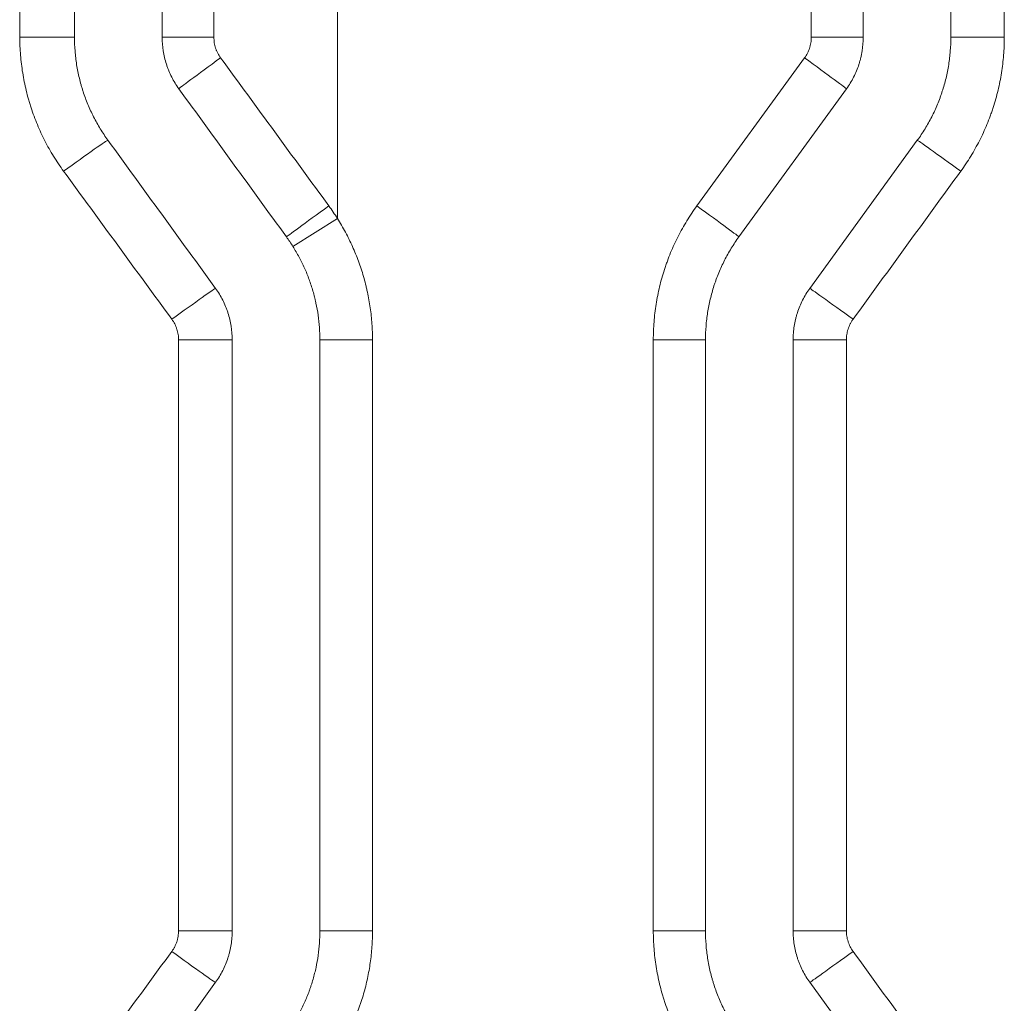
# Model space of a CAD drawing. Header units: millimetres. Extents: x 0 to 594, y 0 to 420.
# Tile 242 of 256: x 319.45 to 322.26, y 331.62 to 334.43. Entities that reach past the tile are written whole.
import ezdxf

# ---------------------------------------------------------------- set-up
doc = ezdxf.new("R2010")
doc.units = ezdxf.units.MM
doc.layers.add('1', color=7, linetype='Continuous', true_color=0xffffff)

msp = doc.modelspace()

# ---------------------------------------------------------------- linework, layer by layer
at = {"layer": '1', "color": 155, "linetype": 'Continuous', "lineweight": 13}
for p, q in [((321.7126, 334.3793), (321.7126, 336.0668)), ((322.2633, 336.0668), (322.2633, 334.3793)), ((321.8607, 334.3793), (321.7126, 334.3793)), ((322.1107, 334.3793), (322.2633, 334.3793)), ((321.3863, 333.8983), (321.6935, 334.3205)), ((320.3607, 334.1993), (320.3607, 333.8626)), ((320.2338, 333.7827), (320.3607, 333.8626)), ((320.3107, 333.5162), (320.4609, 333.5162)), ((320.4609, 333.5162), (320.4609, 331.8312)), ((321.4107, 333.5162), (321.262, 333.5162)), ((321.262, 331.8312), (321.262, 333.5162)), ((321.6607, 333.5162), (321.8127, 333.5162)), ((321.8127, 333.5162), (321.8127, 331.8312)), ((320.3107, 331.8312), (320.4609, 331.8312)), ((321.4107, 331.8312), (321.262, 331.8312)), ((321.6607, 331.8312), (321.8127, 331.8312))]:
    msp.add_line(p, q, dxfattribs=at)
at = {"layer": '1', "color": 155, "linetype": 'Continuous', "lineweight": 18}
for p, q in [((321.8607, 336.0668), (321.8607, 334.3793)), ((322.1107, 336.0668), (322.1107, 334.3793)), ((321.813, 334.2323), (321.5062, 333.8101)), ((322.0152, 334.0854), (321.7085, 333.6632)), ((320.3107, 331.8312), (320.3107, 333.5162)), ((321.4107, 333.5162), (321.4107, 331.8312)), ((321.6607, 333.5162), (321.6607, 331.8312)), ((321.7085, 331.6842), (322.0152, 331.262))]:
    msp.add_line(p, q, dxfattribs=at)
at = {"layer": '1', "color": 155, "linetype": 'Continuous', "lineweight": 13}
for centre, major_axis, ratio, start_param, end_param in [((319.4608, 334.3793), (0.15, 0), 0.000144, 0.037302, 1.611542), ((320.0107, 334.3793), (-0.15, 0), 0.000012, 0, 1.555039), ((320.0298, 334.3205), (-0.1214, -0.0882), 0.008746, 4.724452, 6.283185), ((321.6916, 334.3205), (0.1214, -0.0882), 0.007153, 0, 1.560952), ((319.585, 333.9972), (0.1214, 0.0882), 0.020491, 0.026069, 1.599075), ((322.1366, 333.9972), (-0.1214, 0.0882), 0.009544, 4.699253, 6.270498), ((320.3366, 333.8983), (-0.1214, -0.0882), 0.000646, 4.713279, 6.283185), ((321.3849, 333.8983), (0.1214, -0.0882), 0.005504, 0, 1.563221), ((319.8917, 333.575), (0.1214, 0.0882), 0.012385, 0.015001, 1.588018), ((321.8298, 333.575), (-0.1214, 0.0882), 0.007895, 4.701522, 6.272767), ((319.9108, 333.5162), (0.15, 0), 0.000104, 4.692012, 6.266169), ((319.9108, 331.8312), (0.15, 0), 0.000318, 4.690743, 6.26501), ((319.8917, 331.7724), (0.1214, -0.0882), 0.013564, 4.694316, 6.267296), ((321.8298, 331.7724), (-0.1214, -0.0882), 0.007895, 0.010418, 1.581663)]:
    msp.add_ellipse(centre, major_axis=major_axis, ratio=ratio, start_param=start_param, end_param=end_param, dxfattribs=at)
for points in [[(320.3607, 336.2998), (320.3607, 335.5996), (320.3607, 334.8994), (320.3607, 334.1993)], [(319.4547, 334.3793), (319.4547, 334.9419), (319.4546, 335.5044), (319.4544, 336.067)], [(320.0083, 336.0668), (320.0084, 335.5043), (320.0084, 334.9418), (320.0084, 334.3793)], [(320.0276, 334.3205), (320.1305, 334.1798), (320.2335, 334.039), (320.3364, 333.8983)], [(319.8885, 333.575), (319.7856, 333.7157), (319.6826, 333.8565), (319.5797, 333.9972)], [(322.139, 333.9972), (322.0366, 333.8565), (321.9342, 333.7157), (321.8318, 333.575)], [(320.3364, 333.8983), (320.345, 333.8866), (320.3531, 333.8747), (320.3607, 333.8626)], [(319.9075, 331.8311), (319.9076, 332.3928), (319.9077, 332.9545), (319.9077, 333.5162)], [(319.5794, 331.35), (319.6824, 331.4908), (319.7853, 331.6316), (319.8883, 331.7723)], [(321.8318, 331.7724), (321.9342, 331.6316), (322.0366, 331.4909), (322.139, 331.3502)]]:
    msp.add_open_spline(points, degree=3, dxfattribs=at)
at = {"layer": '1', "color": 155, "linetype": 'Continuous', "lineweight": 18}
for points in [[(319.6107, 334.3793), (319.6107, 334.9418), (319.6107, 335.5043), (319.6107, 336.0668)], [(319.8607, 334.3793), (319.8607, 334.9418), (319.8607, 335.5043), (319.8607, 336.0668)], [(320.2152, 333.8101), (320.113, 333.9509), (320.0107, 334.0916), (319.9085, 334.2323)], [(320.013, 333.6632), (319.9107, 333.8039), (319.8085, 333.9447), (319.7062, 334.0854)], [(320.2338, 333.7827), (320.228, 333.792), (320.2218, 333.8011), (320.2152, 333.8101)], [(320.0607, 331.8312), (320.0607, 332.3928), (320.0607, 332.9545), (320.0607, 333.5162)], [(319.7062, 331.262), (319.8085, 331.4027), (319.9107, 331.5435), (320.013, 331.6842)]]:
    msp.add_open_spline(points, degree=3, dxfattribs=at)
at = {"layer": '1', "color": 155, "linetype": 'Continuous', "lineweight": 13}
for points, knots in [([(319.5797, 333.9972), (319.5696, 334.0111), (319.5601, 334.0252), (319.5422, 334.0542), (319.5256, 334.0837), (319.5113, 334.1144), (319.4982, 334.1458), (319.4923, 334.1617), (319.4856, 334.1821), (319.4843, 334.1861), (319.4818, 334.1944), (319.4806, 334.1985), (319.477, 334.2108), (319.4749, 334.2191), (319.4689, 334.244), (319.4622, 334.2773), (319.4581, 334.3111), (319.4554, 334.3451), (319.4547, 334.3621), (319.4547, 334.3793)], [0, 0, 0, 0, 0.125, 0.125, 0.25, 0.375, 0.375, 0.5, 0.5, 0.53125, 0.53125, 0.5625, 0.5625, 0.625, 0.625, 0.75, 0.875, 0.875, 1, 1, 1, 1]), ([(320.0084, 334.3793), (320.0084, 334.374), (320.0088, 334.3688), (320.0104, 334.3585), (320.0117, 334.3534), (320.0137, 334.3472), (320.0141, 334.3459), (320.0151, 334.3434), (320.0165, 334.3398), (320.0182, 334.3362), (320.0217, 334.3292), (320.0245, 334.3248), (320.0276, 334.3205)], [0, 0, 0, 0, 0.25, 0.25, 0.5, 0.5, 0.5625, 0.5625, 0.625, 0.75, 0.75, 1, 1, 1, 1]), ([(321.6935, 334.3205), (321.6966, 334.3248), (321.6993, 334.3292), (321.704, 334.3385), (321.706, 334.3433), (321.7081, 334.3496), (321.7085, 334.3509), (321.7092, 334.3534), (321.7102, 334.3572), (321.7109, 334.361), (321.7122, 334.3688), (321.7126, 334.374), (321.7126, 334.3793)], [0, 0, 0, 0, 0.25, 0.25, 0.5, 0.5, 0.5625, 0.5625, 0.625, 0.75, 0.75, 1, 1, 1, 1]), ([(322.2633, 334.3793), (322.2633, 334.3707), (322.2632, 334.3622), (322.2625, 334.3451), (322.262, 334.3366), (322.26, 334.3112), (322.256, 334.2776), (322.2494, 334.2444), (322.2415, 334.2114), (322.2369, 334.195), (322.2303, 334.1747), (322.2289, 334.1706), (322.2261, 334.1625), (322.2246, 334.1585), (322.2202, 334.1464), (322.2171, 334.1385), (322.2073, 334.1148), (322.193, 334.084), (322.1764, 334.0543), (322.1586, 334.0253), (322.1491, 334.0111), (322.139, 333.9972)], [0, 0, 0, 0, 0.0625, 0.0625, 0.125, 0.125, 0.25, 0.375, 0.375, 0.5, 0.5, 0.53125, 0.53125, 0.5625, 0.5625, 0.625, 0.625, 0.75, 0.875, 0.875, 1, 1, 1, 1]), ([(321.262, 333.5162), (321.262, 333.5334), (321.2627, 333.5504), (321.2653, 333.5843), (321.2693, 333.618), (321.2759, 333.6512), (321.2838, 333.6841), (321.2884, 333.7005), (321.2951, 333.7208), (321.2964, 333.7249), (321.2992, 333.733), (321.3007, 333.7371), (321.3051, 333.7491), (321.3082, 333.7571), (321.318, 333.7807), (321.3323, 333.8116), (321.3489, 333.8412), (321.3667, 333.8702), (321.3762, 333.8844), (321.3863, 333.8983)], [0, 0, 0, 0, 0.125, 0.125, 0.25, 0.375, 0.375, 0.5, 0.5, 0.53125, 0.53125, 0.5625, 0.5625, 0.625, 0.625, 0.75, 0.875, 0.875, 1, 1, 1, 1]), ([(320.3607, 333.8626), (320.3689, 333.8497), (320.3766, 333.8365), (320.391, 333.8097), (320.4043, 333.7825), (320.4215, 333.7405), (320.4309, 333.7117), (320.4373, 333.6898), (320.4403, 333.6787), (320.443, 333.6676), (320.4447, 333.6601), (320.4456, 333.6564), (320.4496, 333.6377), (320.455, 333.6076), (320.4598, 333.5621), (320.4609, 333.5316), (320.4609, 333.5162)], [0, 0, 0, 0, 0.125, 0.125, 0.25, 0.375, 0.5, 0.5, 0.5625, 0.59375, 0.59375, 0.625, 0.625, 0.75, 0.875, 1, 1, 1, 1]), ([(319.9077, 333.5162), (319.9077, 333.5215), (319.9073, 333.5267), (319.9056, 333.537), (319.9044, 333.5421), (319.9024, 333.5483), (319.9019, 333.5496), (319.901, 333.5521), (319.8996, 333.5557), (319.8979, 333.5593), (319.8944, 333.5663), (319.8916, 333.5707), (319.8885, 333.575)], [0, 0, 0, 0, 0.25, 0.25, 0.5, 0.5, 0.5625, 0.5625, 0.625, 0.75, 0.75, 1, 1, 1, 1]), ([(321.8318, 333.575), (321.8303, 333.5729), (321.8288, 333.5707), (321.8261, 333.5662), (321.8248, 333.564), (321.8213, 333.557), (321.8193, 333.5522), (321.8172, 333.5459), (321.8168, 333.5447), (321.8161, 333.5421), (321.8151, 333.5383), (321.8144, 333.5345), (321.8131, 333.5267), (321.8127, 333.5215), (321.8127, 333.5162)], [0, 0, 0, 0, 0.125, 0.125, 0.25, 0.25, 0.5, 0.5, 0.5625, 0.5625, 0.625, 0.75, 0.75, 1, 1, 1, 1]), ([(319.8883, 331.7723), (319.8898, 331.7745), (319.8913, 331.7766), (319.8941, 331.7811), (319.8953, 331.7834), (319.8989, 331.7903), (319.9009, 331.7951), (319.903, 331.8014), (319.9034, 331.8026), (319.9041, 331.8052), (319.9051, 331.809), (319.9059, 331.8128), (319.9071, 331.8206), (319.9075, 331.8258), (319.9075, 331.8311)], [0, 0, 0, 0, 0.125, 0.125, 0.25, 0.25, 0.5, 0.5, 0.5625, 0.5625, 0.625, 0.75, 0.75, 1, 1, 1, 1]), ([(320.4609, 331.8312), (320.4609, 331.8158), (320.4603, 331.8006), (320.4582, 331.7703), (320.455, 331.7401), (320.4471, 331.6955), (320.4397, 331.666), (320.4334, 331.6441), (320.43, 331.6332), (320.4264, 331.6223), (320.4239, 331.6151), (320.4226, 331.6114), (320.416, 331.5935), (320.4045, 331.5652), (320.3843, 331.5241), (320.3689, 331.4977), (320.3607, 331.4847)], [0, 0, 0, 0, 0.125, 0.125, 0.25, 0.375, 0.5, 0.5, 0.5625, 0.59375, 0.59375, 0.625, 0.625, 0.75, 0.875, 1, 1, 1, 1]), ([(321.3863, 331.4491), (321.3762, 331.463), (321.3667, 331.4772), (321.3489, 331.5061), (321.3324, 331.5357), (321.3182, 331.5664), (321.3052, 331.5977), (321.2992, 331.6137), (321.2926, 331.634), (321.2913, 331.6381), (321.2888, 331.6463), (321.2876, 331.6504), (321.2841, 331.6628), (321.282, 331.671), (321.276, 331.6959), (321.2693, 331.7292), (321.2653, 331.763), (321.2627, 331.7969), (321.262, 331.814), (321.262, 331.8312)], [0, 0, 0, 0, 0.125, 0.125, 0.25, 0.375, 0.375, 0.5, 0.5, 0.53125, 0.53125, 0.5625, 0.5625, 0.625, 0.625, 0.75, 0.875, 0.875, 1, 1, 1, 1]), ([(321.8127, 331.8312), (321.8127, 331.8259), (321.8131, 331.8207), (321.8148, 331.8104), (321.816, 331.8053), (321.818, 331.799), (321.8184, 331.7978), (321.8194, 331.7953), (321.8208, 331.7916), (321.8224, 331.7881), (321.826, 331.7811), (321.8287, 331.7766), (321.8318, 331.7724)], [0, 0, 0, 0, 0.25, 0.25, 0.5, 0.5, 0.5625, 0.5625, 0.625, 0.75, 0.75, 1, 1, 1, 1])]:
    msp.add_open_spline(points, degree=3, knots=knots, dxfattribs=at)
at = {"layer": '1', "color": 155, "linetype": 'Continuous', "lineweight": 18}
for points, knots in [([(319.7062, 334.0854), (319.6985, 334.0961), (319.6912, 334.107), (319.6775, 334.1293), (319.6648, 334.152), (319.6539, 334.1757), (319.6439, 334.1997), (319.6394, 334.212), (319.6343, 334.2276), (319.6333, 334.2308), (319.6314, 334.2371), (319.6304, 334.2403), (319.6278, 334.2498), (319.6261, 334.2561), (319.6215, 334.2753), (319.6164, 334.3009), (319.6133, 334.3269), (319.6113, 334.353), (319.6107, 334.3661), (319.6107, 334.3793)], [0, 0, 0, 0, 0.125, 0.125, 0.25, 0.375, 0.375, 0.5, 0.5, 0.53125, 0.53125, 0.5625, 0.5625, 0.625, 0.625, 0.75, 0.875, 0.875, 1, 1, 1, 1]), ([(319.9085, 334.2323), (319.9007, 334.243), (319.8939, 334.2542), (319.885, 334.2717), (319.8823, 334.2776), (319.8785, 334.2867), (319.8773, 334.2897), (319.875, 334.2959), (319.8739, 334.299), (319.8689, 334.3147), (319.8658, 334.3274), (319.8618, 334.3531), (319.8607, 334.3661), (319.8607, 334.3793)], [0, 0, 0, 0, 0.25, 0.25, 0.375, 0.375, 0.4375, 0.4375, 0.5, 0.5, 0.75, 0.75, 1, 1, 1, 1]), ([(321.8607, 334.3793), (321.8607, 334.3661), (321.8597, 334.353), (321.8566, 334.3337), (321.8554, 334.3273), (321.8531, 334.3177), (321.8522, 334.3145), (321.8504, 334.3082), (321.8495, 334.305), (321.8444, 334.2894), (321.8394, 334.2774), (321.8276, 334.2542), (321.8208, 334.243), (321.813, 334.2323)], [0, 0, 0, 0, 0.25, 0.25, 0.375, 0.375, 0.4375, 0.4375, 0.5, 0.5, 0.75, 0.75, 1, 1, 1, 1]), ([(322.1107, 334.3793), (322.1107, 334.3661), (322.1102, 334.353), (322.1082, 334.3269), (322.1051, 334.301), (322.1, 334.2755), (322.094, 334.2501), (322.0904, 334.2375), (322.0853, 334.2219), (322.0843, 334.2188), (322.0821, 334.2126), (322.081, 334.2094), (322.0776, 334.2002), (322.0752, 334.1941), (322.0677, 334.1759), (322.0567, 334.1521), (322.044, 334.1293), (322.0303, 334.107), (322.023, 334.0961), (322.0152, 334.0854)], [0, 0, 0, 0, 0.125, 0.125, 0.25, 0.375, 0.375, 0.5, 0.5, 0.53125, 0.53125, 0.5625, 0.5625, 0.625, 0.625, 0.75, 0.875, 0.875, 1, 1, 1, 1]), ([(321.5062, 333.8101), (321.4985, 333.7994), (321.4912, 333.7885), (321.4775, 333.7662), (321.4647, 333.7434), (321.4538, 333.7196), (321.4463, 333.7015), (321.4439, 333.6953), (321.4405, 333.6861), (321.4393, 333.683), (321.4372, 333.6767), (321.4361, 333.6736), (321.4311, 333.658), (321.4275, 333.6454), (321.4215, 333.62), (321.4164, 333.5945), (321.4133, 333.5686), (321.4113, 333.5425), (321.4107, 333.5294), (321.4107, 333.5162)], [0, 0, 0, 0, 0.125, 0.125, 0.25, 0.375, 0.375, 0.4375, 0.4375, 0.46875, 0.46875, 0.5, 0.5, 0.625, 0.625, 0.75, 0.875, 0.875, 1, 1, 1, 1]), ([(320.3107, 333.5162), (320.3107, 333.528), (320.3099, 333.5515), (320.3062, 333.5865), (320.3021, 333.6096), (320.299, 333.624), (320.2983, 333.6269), (320.297, 333.6326), (320.2949, 333.6412), (320.2926, 333.6497), (320.2877, 333.6666), (320.2805, 333.6887), (320.2673, 333.7211), (320.2519, 333.7524), (320.2401, 333.7727), (320.2338, 333.7827)], [0, 0, 0, 0, 0.125, 0.25, 0.375, 0.375, 0.40625, 0.40625, 0.4375, 0.5, 0.5, 0.625, 0.75, 0.875, 1, 1, 1, 1]), ([(320.0607, 333.5162), (320.0607, 333.5294), (320.0597, 333.5425), (320.0556, 333.5682), (320.0526, 333.5808), (320.0475, 333.5965), (320.0465, 333.5996), (320.0442, 333.6058), (320.043, 333.6088), (320.0392, 333.6179), (320.0365, 333.6239), (320.0276, 333.6413), (320.0208, 333.6525), (320.013, 333.6632)], [0, 0, 0, 0, 0.25, 0.25, 0.5, 0.5, 0.5625, 0.5625, 0.625, 0.625, 0.75, 0.75, 1, 1, 1, 1]), ([(321.7085, 333.6632), (321.7007, 333.6525), (321.6939, 333.6414), (321.6821, 333.6182), (321.6771, 333.6061), (321.672, 333.5905), (321.671, 333.5873), (321.6693, 333.581), (321.6684, 333.5778), (321.6661, 333.5682), (321.6648, 333.5618), (321.6618, 333.5425), (321.6607, 333.5294), (321.6607, 333.5162)], [0, 0, 0, 0, 0.25, 0.25, 0.5, 0.5, 0.5625, 0.5625, 0.625, 0.625, 0.75, 0.75, 1, 1, 1, 1]), ([(320.013, 331.6842), (320.0208, 331.6949), (320.0276, 331.706), (320.0394, 331.7292), (320.0444, 331.7413), (320.0495, 331.7569), (320.0504, 331.7601), (320.0522, 331.7664), (320.0531, 331.7696), (320.0554, 331.7791), (320.0566, 331.7855), (320.0597, 331.8049), (320.0607, 331.8179), (320.0607, 331.8312)], [0, 0, 0, 0, 0.25, 0.25, 0.5, 0.5, 0.5625, 0.5625, 0.625, 0.625, 0.75, 0.75, 1, 1, 1, 1]), ([(320.2338, 331.5647), (320.2401, 331.5747), (320.2519, 331.595), (320.2674, 331.6266), (320.2763, 331.6483), (320.2813, 331.6622), (320.2823, 331.6649), (320.2842, 331.6705), (320.2871, 331.6789), (320.2896, 331.6873), (320.2945, 331.7042), (320.3001, 331.7268), (320.3062, 331.7611), (320.3087, 331.7843), (320.3103, 331.8076), (320.3107, 331.8194), (320.3107, 331.8312)], [0, 0, 0, 0, 0.125, 0.25, 0.375, 0.375, 0.40625, 0.40625, 0.4375, 0.5, 0.5, 0.625, 0.75, 0.875, 0.875, 1, 1, 1, 1]), ([(321.4107, 331.8312), (321.4107, 331.8179), (321.4113, 331.8048), (321.4133, 331.7787), (321.4164, 331.7528), (321.4215, 331.7271), (321.4261, 331.708), (321.4278, 331.7016), (321.4304, 331.6921), (321.4314, 331.689), (321.4333, 331.6827), (321.4343, 331.6795), (321.4394, 331.6639), (321.4439, 331.6516), (321.4539, 331.6275), (321.4648, 331.6039), (321.4775, 331.5811), (321.4912, 331.5589), (321.4985, 331.5479), (321.5062, 331.5373)], [0, 0, 0, 0, 0.125, 0.125, 0.25, 0.375, 0.375, 0.4375, 0.4375, 0.46875, 0.46875, 0.5, 0.5, 0.625, 0.625, 0.75, 0.875, 0.875, 1, 1, 1, 1]), ([(321.6607, 331.8312), (321.6607, 331.8179), (321.6618, 331.8049), (321.6658, 331.7792), (321.6689, 331.7665), (321.6739, 331.7509), (321.675, 331.7478), (321.6773, 331.7416), (321.6785, 331.7385), (321.6823, 331.7294), (321.685, 331.7235), (321.6939, 331.7061), (321.7007, 331.6949), (321.7085, 331.6842)], [0, 0, 0, 0, 0.25, 0.25, 0.5, 0.5, 0.5625, 0.5625, 0.625, 0.625, 0.75, 0.75, 1, 1, 1, 1])]:
    msp.add_open_spline(points, degree=3, knots=knots, dxfattribs=at)

doc.saveas('drawing.dxf')
